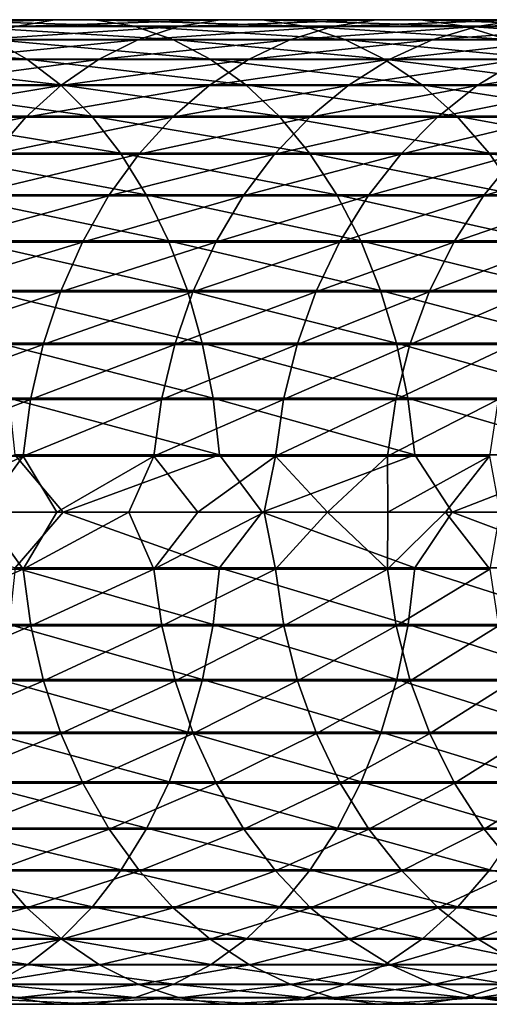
# Model space of a CAD drawing. Header units: metres. Extents: x -23 to 265, y -23 to 70.
# Tile 60 of 64: x 208 to 222, y -14 to 14. Entities that reach past the tile are written whole.
import ezdxf

# ---------------------------------------------------------------- set-up
doc = ezdxf.new("R2010")
doc.units = ezdxf.units.M
doc.layers.add('solid_SWIVIEL_SPOUT_SW0001', color=7, linetype='CONTINUOUS')

msp = doc.modelspace()

# ---------------------------------------------------------------- linework, layer by layer
at = {"layer": 'solid_SWIVIEL_SPOUT_SW0001'}
for points in [[(204.404724, 13.975067, 273.548737), (205.468613, 13.977437, 274.783234), (210.482391, 13.977437, 270.219238)], [(209.353027, 13.975067, 269.044342), (204.404724, 13.975067, 273.548737), (210.482391, 13.977437, 270.219238)], [(205.468613, 13.977437, 274.783234), (206.525482, 13.790409, 276.009583), (211.604294, 13.790409, 271.386383)], [(210.482391, 13.977437, 270.219238), (205.468613, 13.977437, 274.783234), (211.604294, 13.790409, 271.386383)], [(209.353027, 13.975067, 269.044342), (210.482391, 13.977437, 270.219238), (215.240891, 13.977437, 265.389709)], [(214.049393, 13.975067, 264.277863), (209.353027, 13.975067, 269.044342), (215.240891, 13.977437, 265.389709)], [(210.482391, 13.977437, 270.219238), (211.604294, 13.790409, 271.386383), (216.42453, 13.790409, 266.494202)], [(215.240891, 13.977437, 265.389709), (210.482391, 13.977437, 270.219238), (216.42453, 13.790409, 266.494202)], [(214.049393, 13.975067, 264.277863), (215.240891, 13.977437, 265.389709), (219.730087, 13.977437, 260.308838)], [(218.479965, 13.975067, 259.263367), (214.049393, 13.975067, 264.277863), (219.730087, 13.977437, 260.308838)], [(215.240891, 13.977437, 265.389709), (216.42453, 13.790409, 266.494202), (220.97197, 13.790409, 261.347412)], [(219.730087, 13.977437, 260.308838), (215.240891, 13.977437, 265.389709), (220.97197, 13.790409, 261.347412)], [(218.479965, 13.975067, 259.263367), (219.730087, 13.977437, 260.308838), (223.936722, 13.977437, 254.991699)], [(222.631668, 13.975067, 254.015656), (218.479965, 13.975067, 259.263367), (223.936722, 13.977437, 254.991699)], [(219.730087, 13.977437, 260.308838), (220.97197, 13.790409, 261.347412), (225.23317, 13.790409, 255.961288)], [(223.936722, 13.977437, 254.991699), (219.730087, 13.977437, 260.308838), (225.23317, 13.790409, 255.961288)], [(203.348221, 13.78333, 272.322815), (204.404724, 13.975067, 273.548737), (209.353027, 13.975067, 269.044342)], [(208.231506, 13.78333, 267.877625), (203.348221, 13.78333, 272.322815), (209.353027, 13.975067, 269.044342)], [(206.525482, 13.790409, 276.009583), (207.560989, 13.416516, 277.211151), (212.703537, 13.416516, 272.529968)], [(211.604294, 13.790409, 271.386383), (206.525482, 13.790409, 276.009583), (212.703537, 13.416516, 272.529968)], [(207.133011, 13.404825, 266.734833), (208.231506, 13.78333, 267.877625), (212.866165, 13.78333, 263.173767)], [(211.70723, 13.404825, 262.092346), (207.133011, 13.404825, 266.734833), (212.866165, 13.78333, 263.173767)], [(208.231506, 13.78333, 267.877625), (209.353027, 13.975067, 269.044342), (214.049393, 13.975067, 264.277863)], [(212.866165, 13.78333, 263.173767), (208.231506, 13.78333, 267.877625), (214.049393, 13.975067, 264.277863)], [(211.604294, 13.790409, 271.386383), (212.703537, 13.416516, 272.529968), (217.584259, 13.416516, 267.576355)], [(216.42453, 13.790409, 266.494202), (211.604294, 13.790409, 271.386383), (217.584259, 13.416516, 267.576355)], [(211.70723, 13.404825, 262.092346), (212.866165, 13.78333, 263.173767), (217.23851, 13.78333, 258.225159)], [(216.022568, 13.404825, 257.208252), (211.70723, 13.404825, 262.092346), (217.23851, 13.78333, 258.225159)], [(212.866165, 13.78333, 263.173767), (214.049393, 13.975067, 264.277863), (218.479965, 13.975067, 259.263367)], [(217.23851, 13.78333, 258.225159), (212.866165, 13.78333, 263.173767), (218.479965, 13.975067, 259.263367)], [(216.022568, 13.404825, 257.208252), (217.23851, 13.78333, 258.225159), (221.335663, 13.78333, 253.046387)], [(220.066284, 13.404825, 252.097031), (216.022568, 13.404825, 257.208252), (221.335663, 13.78333, 253.046387)], [(216.42453, 13.790409, 266.494202), (217.584259, 13.416516, 267.576355), (222.188751, 13.416516, 262.365021)], [(220.97197, 13.790409, 261.347412), (216.42453, 13.790409, 266.494202), (222.188751, 13.416516, 262.365021)], [(217.23851, 13.78333, 258.225159), (218.479965, 13.975067, 259.263367), (222.631668, 13.975067, 254.015656)], [(221.335663, 13.78333, 253.046387), (217.23851, 13.78333, 258.225159), (222.631668, 13.975067, 254.015656)], [(220.066284, 13.404825, 252.097031), (221.335663, 13.78333, 253.046387), (225.145508, 13.78333, 247.65274)], [(223.826447, 13.404825, 246.773727), (220.066284, 13.404825, 252.097031), (225.145508, 13.78333, 247.65274)], [(220.97197, 13.790409, 261.347412), (222.188751, 13.416516, 262.365021), (226.503418, 13.416516, 256.911316)], [(225.23317, 13.790409, 255.961288), (220.97197, 13.790409, 261.347412), (226.503418, 13.416516, 256.911316)], [(221.335663, 13.78333, 253.046387), (222.631668, 13.975067, 254.015656), (226.492233, 13.975067, 248.550201)], [(225.145508, 13.78333, 247.65274), (221.335663, 13.78333, 253.046387), (226.492233, 13.975067, 248.550201)], [(202.171814, 13.416516, 281.606171), (203.107437, 12.860826, 282.819305), (208.561127, 12.860826, 278.371674)], [(207.560989, 13.416516, 277.211151), (202.171814, 13.416516, 281.606171), (208.561127, 12.860826, 278.371674)], [(206.072464, 12.84468, 265.631531), (207.133011, 13.404825, 266.734833), (211.70723, 13.404825, 262.092346)], [(210.588318, 12.84468, 261.048248), (206.072464, 12.84468, 265.631531), (211.70723, 13.404825, 262.092346)], [(207.560989, 13.416516, 277.211151), (208.561127, 12.860826, 278.371674), (213.765213, 12.860826, 273.63443)], [(212.703537, 13.416516, 272.529968), (207.560989, 13.416516, 277.211151), (213.765213, 12.860826, 273.63443)], [(210.588318, 12.84468, 261.048248), (211.70723, 13.404825, 262.092346), (216.022568, 13.404825, 257.208252)], [(214.848602, 12.84468, 256.226471), (210.588318, 12.84468, 261.048248), (216.022568, 13.404825, 257.208252)], [(212.703537, 13.416516, 272.529968), (213.765213, 12.860826, 273.63443), (218.704361, 12.860826, 268.621552)], [(217.584259, 13.416516, 267.576355), (212.703537, 13.416516, 272.529968), (218.704361, 12.860826, 268.621552)], [(214.848602, 12.84468, 256.226471), (216.022568, 13.404825, 257.208252), (220.066284, 13.404825, 252.097031)], [(218.840729, 12.84468, 251.18045), (214.848602, 12.84468, 256.226471), (220.066284, 13.404825, 252.097031)], [(217.584259, 13.416516, 267.576355), (218.704361, 12.860826, 268.621552), (223.363968, 12.860826, 263.347839)], [(222.188751, 13.416516, 262.365021), (217.584259, 13.416516, 267.576355), (223.363968, 12.860826, 263.347839)], [(218.840729, 12.84468, 251.18045), (220.066284, 13.404825, 252.097031), (223.826447, 13.404825, 246.773727)], [(222.552917, 12.84468, 245.925064), (218.840729, 12.84468, 251.18045), (223.826447, 13.404825, 246.773727)], [(203.107437, 12.860826, 282.819305), (203.997299, 12.130866, 283.973083), (209.512329, 12.130866, 279.475433)], [(208.561127, 12.860826, 278.371674), (203.107437, 12.860826, 282.819305), (209.512329, 12.130866, 279.475433)], [(208.561127, 12.860826, 278.371674), (209.512329, 12.130866, 279.475433), (214.774963, 12.130866, 274.684906)], [(213.765213, 12.860826, 273.63443), (208.561127, 12.860826, 278.371674), (214.774963, 12.130866, 274.684906)], [(213.765213, 12.860826, 273.63443), (214.774963, 12.130866, 274.684906), (219.769653, 12.130866, 269.615631)], [(218.704361, 12.860826, 268.621552), (213.765213, 12.860826, 273.63443), (219.769653, 12.130866, 269.615631)], [(218.704361, 12.860826, 268.621552), (219.769653, 12.130866, 269.615631), (224.481674, 12.130866, 264.282593)], [(223.363968, 12.860826, 263.347839), (218.704361, 12.860826, 268.621552), (224.481674, 12.130866, 264.282593)], [(205.064194, 12.110486, 264.582611), (206.072464, 12.84468, 265.631531), (210.588318, 12.84468, 261.048248)], [(209.524582, 12.110486, 260.055634), (205.064194, 12.110486, 264.582611), (210.588318, 12.84468, 261.048248)], [(209.524582, 12.110486, 260.055634), (210.588318, 12.84468, 261.048248), (214.848602, 12.84468, 256.226471)], [(213.732529, 12.110486, 255.293091), (209.524582, 12.110486, 260.055634), (214.848602, 12.84468, 256.226471)], [(213.732529, 12.110486, 255.293091), (214.848602, 12.84468, 256.226471), (218.840729, 12.84468, 251.18045)], [(217.675613, 12.110486, 250.309067), (213.732529, 12.110486, 255.293091), (218.840729, 12.84468, 251.18045)], [(217.675613, 12.110486, 250.309067), (218.840729, 12.84468, 251.18045), (222.552917, 12.84468, 245.925064)], [(221.342194, 12.110486, 245.11824), (217.675613, 12.110486, 250.309067), (222.552917, 12.84468, 245.925064)], [(221.342194, 12.110486, 245.11824), (222.552917, 12.84468, 245.925064), (225.974228, 12.84468, 240.47583)], [(224.721466, 12.110486, 239.735947), (221.342194, 12.110486, 245.11824), (225.974228, 12.84468, 240.47583)], [(203.997299, 12.130866, 283.973083), (204.829315, 11.23653, 285.051849), (210.401703, 11.23653, 280.507416)], [(209.512329, 12.130866, 279.475433), (203.997299, 12.130866, 283.973083), (210.401703, 11.23653, 280.507416)], [(204.121887, 11.212191, 263.602295), (205.064194, 12.110486, 264.582611), (209.524582, 12.110486, 260.055634)], [(208.530426, 11.212191, 259.12796), (204.121887, 11.212191, 263.602295), (209.524582, 12.110486, 260.055634)], [(208.530426, 11.212191, 259.12796), (209.524582, 12.110486, 260.055634), (213.732529, 12.110486, 255.293091)], [(212.689453, 11.212191, 254.420776), (208.530426, 11.212191, 259.12796), (213.732529, 12.110486, 255.293091)], [(209.512329, 12.130866, 279.475433), (210.401703, 11.23653, 280.507416), (215.71907, 11.23653, 275.667084)], [(214.774963, 12.130866, 274.684906), (209.512329, 12.130866, 279.475433), (215.71907, 11.23653, 275.667084)], [(212.689453, 11.212191, 254.420776), (213.732529, 12.110486, 255.293091), (217.675613, 12.110486, 250.309067)], [(216.5867, 11.212191, 249.49469), (212.689453, 11.212191, 254.420776), (217.675613, 12.110486, 250.309067)], [(214.774963, 12.130866, 274.684906), (215.71907, 11.23653, 275.667084), (220.765717, 11.23653, 270.545074)], [(219.769653, 12.130866, 269.615631), (214.774963, 12.130866, 274.684906), (220.765717, 11.23653, 270.545074)], [(216.5867, 11.212191, 249.49469), (217.675613, 12.110486, 250.309067), (221.342194, 12.110486, 245.11824)], [(220.210678, 11.212191, 244.364197), (216.5867, 11.212191, 249.49469), (221.342194, 12.110486, 245.11824)], [(219.769653, 12.130866, 269.615631), (220.765717, 11.23653, 270.545074), (225.526749, 11.23653, 265.156586)], [(224.481674, 12.130866, 264.282593), (219.769653, 12.130866, 269.615631), (225.526749, 11.23653, 265.156586)], [(220.210678, 11.212191, 244.364197), (221.342194, 12.110486, 245.11824), (224.721466, 12.110486, 239.735947)], [(223.550659, 11.212191, 239.044479), (220.210678, 11.212191, 244.364197), (224.721466, 12.110486, 239.735947)], [(203.258316, 10.161966, 262.703918), (204.121887, 11.212191, 263.602295), (208.530426, 11.212191, 259.12796)], [(207.619324, 10.161966, 258.277771), (203.258316, 10.161966, 262.703918), (208.530426, 11.212191, 259.12796)], [(204.829315, 11.23653, 285.051849), (205.592224, 10.189936, 286.041016), (211.217209, 10.189936, 281.453705)], [(210.401703, 11.23653, 280.507416), (204.829315, 11.23653, 285.051849), (211.217209, 10.189936, 281.453705)], [(207.619324, 10.161966, 258.277771), (208.530426, 11.212191, 259.12796), (212.689453, 11.212191, 254.420776)], [(211.733536, 10.161966, 253.621338), (207.619324, 10.161966, 258.277771), (212.689453, 11.212191, 254.420776)], [(210.401703, 11.23653, 280.507416), (211.217209, 10.189936, 281.453705), (216.584763, 10.189936, 276.567657)], [(215.71907, 11.23653, 275.667084), (210.401703, 11.23653, 280.507416), (216.584763, 10.189936, 276.567657)], [(211.733536, 10.161966, 253.621338), (212.689453, 11.212191, 254.420776), (216.5867, 11.212191, 249.49469)], [(215.588776, 10.161966, 248.748337), (211.733536, 10.161966, 253.621338), (216.5867, 11.212191, 249.49469)], [(215.588776, 10.161966, 248.748337), (216.5867, 11.212191, 249.49469), (220.210678, 11.212191, 244.364197)], [(219.173676, 10.161966, 243.673157), (215.588776, 10.161966, 248.748337), (220.210678, 11.212191, 244.364197)], [(215.71907, 11.23653, 275.667084), (216.584763, 10.189936, 276.567657), (221.679047, 10.189936, 271.397339)], [(220.765717, 11.23653, 270.545074), (215.71907, 11.23653, 275.667084), (221.679047, 10.189936, 271.397339)], [(219.173676, 10.161966, 243.673157), (220.210678, 11.212191, 244.364197), (223.550659, 11.212191, 239.044479)], [(222.477661, 10.161966, 238.410767), (219.173676, 10.161966, 243.673157), (223.550659, 11.212191, 239.044479)], [(220.765717, 11.23653, 270.545074), (221.679047, 10.189936, 271.397339), (226.485001, 10.189936, 265.957977)], [(225.526749, 11.23653, 265.156586), (220.765717, 11.23653, 270.545074), (226.485001, 10.189936, 265.957977)], [(205.592224, 10.189936, 286.041016), (206.275681, 9.005264, 286.927185), (211.9478, 9.005264, 282.301453)], [(211.217209, 10.189936, 281.453705), (205.592224, 10.189936, 286.041016), (211.9478, 9.005264, 282.301453)], [(206.803635, 8.974045, 257.516632), (207.619324, 10.161966, 258.277771), (211.733536, 10.161966, 253.621338)], [(210.877701, 8.974045, 252.905624), (206.803635, 8.974045, 257.516632), (211.733536, 10.161966, 253.621338)], [(210.877701, 8.974045, 252.905624), (211.733536, 10.161966, 253.621338), (215.588776, 10.161966, 248.748337)], [(214.695343, 8.974045, 248.080154), (210.877701, 8.974045, 252.905624), (215.588776, 10.161966, 248.748337)], [(211.217209, 10.189936, 281.453705), (211.9478, 9.005264, 282.301453), (217.360306, 9.005264, 277.374481)], [(216.584763, 10.189936, 276.567657), (211.217209, 10.189936, 281.453705), (217.360306, 9.005264, 277.374481)], [(214.695343, 8.974045, 248.080154), (215.588776, 10.161966, 248.748337), (219.173676, 10.161966, 243.673157)], [(218.24527, 8.974045, 243.054474), (214.695343, 8.974045, 248.080154), (219.173676, 10.161966, 243.673157)], [(216.584763, 10.189936, 276.567657), (217.360306, 9.005264, 277.374481), (222.497253, 9.005264, 272.160828)], [(221.679047, 10.189936, 271.397339), (216.584763, 10.189936, 276.567657), (222.497253, 9.005264, 272.160828)], [(218.24527, 8.974045, 243.054474), (219.173676, 10.161966, 243.673157), (222.477661, 10.161966, 238.410767)], [(221.517029, 8.974045, 237.843414), (218.24527, 8.974045, 243.054474), (222.477661, 10.161966, 238.410767)], [(221.517029, 8.974045, 237.843414), (222.477661, 10.161966, 238.410767), (225.490982, 10.161966, 232.976715)], [(224.500961, 8.974045, 232.462372), (221.517029, 8.974045, 237.843414), (225.490982, 10.161966, 232.976715)], [(221.679047, 10.189936, 271.397339), (222.497253, 9.005264, 272.160828), (227.343475, 9.005264, 266.675903)], [(226.485001, 10.189936, 265.957977), (221.679047, 10.189936, 271.397339), (227.343475, 9.005264, 266.675903)], [(206.094391, 7.664522, 256.854828), (206.803635, 8.974045, 257.516632), (210.877701, 8.974045, 252.905624)], [(210.133575, 7.664522, 252.283295), (206.094391, 7.664522, 256.854828), (210.877701, 8.974045, 252.905624)], [(206.275681, 9.005264, 286.927185), (206.870438, 7.698569, 287.698334), (212.583557, 7.698569, 283.039154)], [(211.9478, 9.005264, 282.301453), (206.275681, 9.005264, 286.927185), (212.583557, 7.698569, 283.039154)], [(210.133575, 7.664522, 252.283295), (210.877701, 8.974045, 252.905624), (214.695343, 8.974045, 248.080154)], [(213.918503, 7.664522, 247.499161), (210.133575, 7.664522, 252.283295), (214.695343, 8.974045, 248.080154)], [(211.9478, 9.005264, 282.301453), (212.583557, 7.698569, 283.039154), (218.035202, 7.698569, 278.076569)], [(217.360306, 9.005264, 277.374481), (211.9478, 9.005264, 282.301453), (218.035202, 7.698569, 278.076569)], [(213.918503, 7.664522, 247.499161), (214.695343, 8.974045, 248.080154), (218.24527, 8.974045, 243.054474)], [(217.438034, 7.664522, 242.516541), (213.918503, 7.664522, 247.499161), (218.24527, 8.974045, 243.054474)], [(217.360306, 9.005264, 277.374481), (218.035202, 7.698569, 278.076569), (223.209274, 7.698569, 272.825256)], [(222.497253, 9.005264, 272.160828), (217.360306, 9.005264, 277.374481), (223.209274, 7.698569, 272.825256)], [(217.438034, 7.664522, 242.516541), (218.24527, 8.974045, 243.054474), (221.517029, 8.974045, 237.843414)], [(220.681778, 7.664522, 237.350113), (217.438034, 7.664522, 242.516541), (221.517029, 8.974045, 237.843414)], [(220.681778, 7.664522, 237.350113), (221.517029, 8.974045, 237.843414), (224.500961, 8.974045, 232.462372)], [(223.640137, 7.664522, 232.015152), (220.681778, 7.664522, 237.350113), (224.500961, 8.974045, 232.462372)], [(205.501221, 6.251143, 256.3013), (206.094391, 7.664522, 256.854828), (210.133575, 7.664522, 252.283295)], [(209.511215, 6.251143, 251.762833), (205.501221, 6.251143, 256.3013), (210.133575, 7.664522, 252.283295)], [(206.870438, 7.698569, 287.698334), (207.368439, 6.287555, 288.344025), (213.115875, 6.287555, 283.65686)], [(212.583557, 7.698569, 283.039154), (206.870438, 7.698569, 287.698334), (213.115875, 6.287555, 283.65686)], [(209.511215, 6.251143, 251.762833), (210.133575, 7.664522, 252.283295), (213.918503, 7.664522, 247.499161)], [(213.268799, 6.251143, 247.01326), (209.511215, 6.251143, 251.762833), (213.918503, 7.664522, 247.499161)], [(212.583557, 7.698569, 283.039154), (213.115875, 6.287555, 283.65686), (218.600281, 6.287555, 278.664429)], [(218.035202, 7.698569, 278.076569), (212.583557, 7.698569, 283.039154), (218.600281, 6.287555, 278.664429)], [(213.268799, 6.251143, 247.01326), (213.918503, 7.664522, 247.499161), (217.438034, 7.664522, 242.516541)], [(216.762909, 6.251143, 242.066635), (213.268799, 6.251143, 247.01326), (217.438034, 7.664522, 242.516541)], [(216.762909, 6.251143, 242.066635), (217.438034, 7.664522, 242.516541), (220.681778, 7.664522, 237.350113)], [(219.9832, 6.251143, 236.937546), (216.762909, 6.251143, 242.066635), (220.681778, 7.664522, 237.350113)], [(218.035202, 7.698569, 278.076569), (218.600281, 6.287555, 278.664429), (223.80545, 6.287555, 273.381561)], [(223.209274, 7.698569, 272.825256), (218.035202, 7.698569, 278.076569), (223.80545, 6.287555, 273.381561)], [(219.9832, 6.251143, 236.937546), (220.681778, 7.664522, 237.350113), (223.640137, 7.664522, 232.015152)], [(222.920197, 6.251143, 231.641129), (219.9832, 6.251143, 236.937546), (223.640137, 7.664522, 232.015152)], [(205.032166, 4.753058, 255.863617), (205.501221, 6.251143, 256.3013), (209.511215, 6.251143, 251.762833)], [(209.019073, 4.753058, 251.351242), (205.032166, 4.753058, 255.863617), (209.511215, 6.251143, 251.762833)], [(207.368439, 6.287555, 288.344025), (207.762909, 4.791343, 288.855499), (213.537552, 4.791343, 284.146149)], [(213.115875, 6.287555, 283.65686), (207.368439, 6.287555, 288.344025), (213.537552, 4.791343, 284.146149)], [(209.019073, 4.753058, 251.351242), (209.511215, 6.251143, 251.762833), (213.268799, 6.251143, 247.01326)], [(212.755035, 4.753058, 246.629013), (209.019073, 4.753058, 251.351242), (213.268799, 6.251143, 247.01326)], [(212.755035, 4.753058, 246.629013), (213.268799, 6.251143, 247.01326), (216.762909, 6.251143, 242.066635)], [(216.229019, 4.753058, 241.710861), (212.755035, 4.753058, 246.629013), (216.762909, 6.251143, 242.066635)], [(213.115875, 6.287555, 283.65686), (213.537552, 4.791343, 284.146149), (219.047897, 4.791343, 279.130127)], [(218.600281, 6.287555, 278.664429), (213.115875, 6.287555, 283.65686), (219.047897, 4.791343, 279.130127)], [(216.229019, 4.753058, 241.710861), (216.762909, 6.251143, 242.066635), (219.9832, 6.251143, 236.937546)], [(219.430786, 4.753058, 236.611282), (216.229019, 4.753058, 241.710861), (219.9832, 6.251143, 236.937546)], [(218.600281, 6.287555, 278.664429), (219.047897, 4.791343, 279.130127), (224.27771, 4.791343, 273.822235)], [(223.80545, 6.287555, 273.381561), (218.600281, 6.287555, 278.664429), (224.27771, 4.791343, 273.822235)], [(219.430786, 4.753058, 236.611282), (219.9832, 6.251143, 236.937546), (222.920197, 6.251143, 231.641129)], [(222.350876, 4.753058, 231.345352), (219.430786, 4.753058, 236.611282), (222.920197, 6.251143, 231.641129)], [(204.693558, 3.190568, 255.547653), (205.032166, 4.753058, 255.863617), (209.019073, 4.753058, 251.351242)], [(208.663803, 3.190568, 251.054138), (204.693558, 3.190568, 255.547653), (209.019073, 4.753058, 251.351242)], [(207.762909, 4.791343, 288.855499), (208.048523, 3.230207, 289.22583), (213.84285, 3.230207, 284.500397)], [(213.537552, 4.791343, 284.146149), (207.762909, 4.791343, 288.855499), (213.84285, 3.230207, 284.500397)], [(208.663803, 3.190568, 251.054138), (209.019073, 4.753058, 251.351242), (212.755035, 4.753058, 246.629013)], [(212.384155, 3.190568, 246.351639), (208.663803, 3.190568, 251.054138), (212.755035, 4.753058, 246.629013)], [(212.384155, 3.190568, 246.351639), (212.755035, 4.753058, 246.629013), (216.229019, 4.753058, 241.710861)], [(215.843628, 3.190568, 241.454025), (212.384155, 3.190568, 246.351639), (216.229019, 4.753058, 241.710861)], [(213.537552, 4.791343, 284.146149), (213.84285, 3.230207, 284.500397), (219.371994, 3.230207, 279.467285)], [(219.047897, 4.791343, 279.130127), (213.537552, 4.791343, 284.146149), (219.371994, 3.230207, 279.467285)], [(215.843628, 3.190568, 241.454025), (216.229019, 4.753058, 241.710861), (219.430786, 4.753058, 236.611282)], [(219.032013, 3.190568, 236.375763), (215.843628, 3.190568, 241.454025), (219.430786, 4.753058, 236.611282)], [(219.032013, 3.190568, 236.375763), (219.430786, 4.753058, 236.611282), (222.350876, 4.753058, 231.345352)], [(221.939896, 3.190568, 231.131851), (219.032013, 3.190568, 236.375763), (222.350876, 4.753058, 231.345352)], [(219.047897, 4.791343, 279.130127), (219.371994, 3.230207, 279.467285), (224.619629, 3.230207, 274.141296)], [(224.27771, 4.791343, 273.822235), (219.047897, 4.791343, 279.130127), (224.619629, 3.230207, 274.141296)], [(204.48999, 1.584845, 255.357712), (204.693558, 3.190568, 255.547653), (208.663803, 3.190568, 251.054138)], [(208.450226, 1.584845, 250.875534), (204.48999, 1.584845, 255.357712), (208.663803, 3.190568, 251.054138)], [(208.048523, 3.230207, 289.22583), (208.221405, 1.625301, 289.449982), (214.027649, 1.625301, 284.714844)], [(213.84285, 3.230207, 284.500397), (208.048523, 3.230207, 289.22583), (214.027649, 1.625301, 284.714844)], [(208.450226, 1.584845, 250.875534), (208.663803, 3.190568, 251.054138), (212.384155, 3.190568, 246.351639)], [(212.161194, 1.584845, 246.184891), (208.450226, 1.584845, 250.875534), (212.384155, 3.190568, 246.351639)], [(212.161194, 1.584845, 246.184891), (212.384155, 3.190568, 246.351639), (215.843628, 3.190568, 241.454025)], [(215.611938, 1.584845, 241.299637), (212.161194, 1.584845, 246.184891), (215.843628, 3.190568, 241.454025)], [(213.84285, 3.230207, 284.500397), (214.027649, 1.625301, 284.714844), (219.568176, 1.625301, 279.671356)], [(219.371994, 3.230207, 279.467285), (213.84285, 3.230207, 284.500397), (219.568176, 1.625301, 279.671356)], [(215.611938, 1.584845, 241.299637), (215.843628, 3.190568, 241.454025), (219.032013, 3.190568, 236.375763)], [(218.792282, 1.584845, 236.234192), (215.611938, 1.584845, 241.299637), (219.032013, 3.190568, 236.375763)], [(218.792282, 1.584845, 236.234192), (219.032013, 3.190568, 236.375763), (221.939896, 3.190568, 231.131851)], [(221.692841, 1.584845, 231.003494), (218.792282, 1.584845, 236.234192), (221.939896, 3.190568, 231.131851)], [(219.371994, 3.230207, 279.467285), (219.568176, 1.625301, 279.671356), (224.826599, 1.625301, 274.334412)], [(224.619629, 3.230207, 274.141296), (219.371994, 3.230207, 279.467285), (224.826599, 1.625301, 274.334412)], [(203.700668, 0, 292.907898), (209.592499, 0, 288.499359), (208.221405, 1.625301, 289.449982)], [(205.10051, 0, 254.564926), (204.48999, 1.584845, 255.357712), (208.450226, 1.584845, 250.875534)], [(207.292969, 0, 252.099014), (205.10051, 0, 254.564926), (208.450226, 1.584845, 250.875534)], [(209.410492, 0, 249.568451), (207.292969, 0, 252.099014), (208.450226, 1.584845, 250.875534)], [(209.592499, 0, 288.499359), (214.027649, 1.625301, 284.714844), (208.221405, 1.625301, 289.449982)], [(209.410492, 0, 249.568451), (208.450226, 1.584845, 250.875534), (212.161194, 1.584845, 246.184891)], [(211.451157, 0, 246.975525), (209.410492, 0, 249.568451), (212.161194, 1.584845, 246.184891)], [(209.592499, 0, 288.499359), (215.240967, 0, 283.78302), (214.027649, 1.625301, 284.714844)], [(213.413132, 0, 244.32254), (211.451157, 0, 246.975525), (212.161194, 1.584845, 246.184891)], [(213.413132, 0, 244.32254), (212.161194, 1.584845, 246.184891), (215.611938, 1.584845, 241.299637)], [(215.294662, 0, 241.611923), (213.413132, 0, 244.32254), (215.611938, 1.584845, 241.299637)], [(215.240967, 0, 283.78302), (219.568176, 1.625301, 279.671356), (214.027649, 1.625301, 284.714844)], [(215.240967, 0, 283.78302), (220.62999, 0, 278.772308), (219.568176, 1.625301, 279.671356)], [(217.09404, 0, 238.846085), (215.294662, 0, 241.611923), (215.611938, 1.584845, 241.299637)], [(217.09404, 0, 238.846085), (215.611938, 1.584845, 241.299637), (218.792282, 1.584845, 236.234192)], [(218.809647, 0, 236.027512), (217.09404, 0, 238.846085), (218.792282, 1.584845, 236.234192)], [(218.809647, 0, 236.027512), (218.792282, 1.584845, 236.234192), (221.692841, 1.584845, 231.003494)], [(220.439941, 0, 233.158768), (218.809647, 0, 236.027512), (221.692841, 1.584845, 231.003494)], [(220.62999, 0, 278.772308), (224.826599, 1.625301, 274.334412), (219.568176, 1.625301, 279.671356)], [(221.983459, 0, 230.242401), (220.439941, 0, 233.158768), (221.692841, 1.584845, 231.003494)], [(220.62999, 0, 278.772308), (225.744278, 0, 273.481445), (224.826599, 1.625301, 274.334412)], [(208.224258, -1.584845, 289.453674), (209.592499, 0, 288.499359), (203.700668, 0, 292.907898)], [(214.030701, -1.584845, 284.718384), (209.592499, 0, 288.499359), (208.224258, -1.584845, 289.453674)], [(214.030701, -1.584845, 284.718384), (215.240967, 0, 283.78302), (209.592499, 0, 288.499359)], [(219.571411, -1.584845, 279.674713), (215.240967, 0, 283.78302), (214.030701, -1.584845, 284.718384)], [(219.571411, -1.584845, 279.674713), (220.62999, 0, 278.772308), (215.240967, 0, 283.78302)], [(224.830017, -1.584845, 274.337616), (220.62999, 0, 278.772308), (219.571411, -1.584845, 279.674713)], [(224.830017, -1.584845, 274.337616), (225.744278, 0, 273.481445), (220.62999, 0, 278.772308)], [(208.453812, -1.625301, 250.878525), (204.493408, -1.625301, 255.360886), (207.292969, 0, 252.099014)], [(208.453812, -1.625301, 250.878525), (207.292969, 0, 252.099014), (209.410492, 0, 249.568451)], [(208.453812, -1.625301, 250.878525), (209.410492, 0, 249.568451), (211.451157, 0, 246.975525)], [(212.164932, -1.625301, 246.187683), (208.453812, -1.625301, 250.878525), (211.451157, 0, 246.975525)], [(212.164932, -1.625301, 246.187683), (211.451157, 0, 246.975525), (213.413132, 0, 244.32254)], [(212.164932, -1.625301, 246.187683), (213.413132, 0, 244.32254), (215.294662, 0, 241.611923)], [(215.615829, -1.625301, 241.302231), (212.164932, -1.625301, 246.187683), (215.294662, 0, 241.611923)], [(215.615829, -1.625301, 241.302231), (215.294662, 0, 241.611923), (217.09404, 0, 238.846085)], [(218.79631, -1.625301, 236.236557), (215.615829, -1.625301, 241.302231), (217.09404, 0, 238.846085)], [(218.79631, -1.625301, 236.236557), (217.09404, 0, 238.846085), (218.809647, 0, 236.027512)], [(218.79631, -1.625301, 236.236557), (218.809647, 0, 236.027512), (220.439941, 0, 233.158768)], [(221.696976, -1.625301, 231.005646), (218.79631, -1.625301, 236.236557), (220.439941, 0, 233.158768)], [(221.696976, -1.625301, 231.005646), (220.439941, 0, 233.158768), (221.983459, 0, 230.242401)], [(204.700378, -3.230207, 255.554016), (204.493408, -1.625301, 255.360886), (208.453812, -1.625301, 250.878525)], [(208.670959, -3.230207, 251.060135), (204.700378, -3.230207, 255.554016), (208.453812, -1.625301, 250.878525)], [(208.224258, -1.584845, 289.453674), (208.05423, -3.190568, 289.233215), (213.848953, -3.190568, 284.507477)], [(214.030701, -1.584845, 284.718384), (208.224258, -1.584845, 289.453674), (213.848953, -3.190568, 284.507477)], [(208.670959, -3.230207, 251.060135), (208.453812, -1.625301, 250.878525), (212.164932, -1.625301, 246.187683)], [(212.391632, -3.230207, 246.357239), (208.670959, -3.230207, 251.060135), (212.164932, -1.625301, 246.187683)], [(212.391632, -3.230207, 246.357239), (212.164932, -1.625301, 246.187683), (215.615829, -1.625301, 241.302231)], [(215.851395, -3.230207, 241.459213), (212.391632, -3.230207, 246.357239), (215.615829, -1.625301, 241.302231)], [(214.030701, -1.584845, 284.718384), (213.848953, -3.190568, 284.507477), (219.378464, -3.190568, 279.473999)], [(219.571411, -1.584845, 279.674713), (214.030701, -1.584845, 284.718384), (219.378464, -3.190568, 279.473999)], [(215.851395, -3.230207, 241.459213), (215.615829, -1.625301, 241.302231), (218.79631, -1.625301, 236.236557)], [(219.040054, -3.230207, 236.380524), (215.851395, -3.230207, 241.459213), (218.79631, -1.625301, 236.236557)], [(219.040054, -3.230207, 236.380524), (218.79631, -1.625301, 236.236557), (221.696976, -1.625301, 231.005646)], [(221.948181, -3.230207, 231.136154), (219.040054, -3.230207, 236.380524), (221.696976, -1.625301, 231.005646)], [(219.571411, -1.584845, 279.674713), (219.378464, -3.190568, 279.473999), (224.626465, -3.190568, 274.147675)], [(224.830017, -1.584845, 274.337616), (219.571411, -1.584845, 279.674713), (224.626465, -3.190568, 274.147675)], [(205.042313, -4.791343, 255.873093), (204.700378, -3.230207, 255.554016), (208.670959, -3.230207, 251.060135)], [(209.029724, -4.791343, 251.360153), (205.042313, -4.791343, 255.873093), (208.670959, -3.230207, 251.060135)], [(208.05423, -3.190568, 289.233215), (207.771393, -4.753058, 288.866486), (213.5466, -4.753058, 284.156647)], [(213.848953, -3.190568, 284.507477), (208.05423, -3.190568, 289.233215), (213.5466, -4.753058, 284.156647)], [(209.029724, -4.791343, 251.360153), (208.670959, -3.230207, 251.060135), (212.391632, -3.230207, 246.357239)], [(212.766144, -4.791343, 246.637329), (209.029724, -4.791343, 251.360153), (212.391632, -3.230207, 246.357239)], [(212.766144, -4.791343, 246.637329), (212.391632, -3.230207, 246.357239), (215.851395, -3.230207, 241.459213)], [(216.24057, -4.791343, 241.718552), (212.766144, -4.791343, 246.637329), (215.851395, -3.230207, 241.459213)], [(213.848953, -3.190568, 284.507477), (213.5466, -4.753058, 284.156647), (219.05751, -4.753058, 279.140106)], [(219.378464, -3.190568, 279.473999), (213.848953, -3.190568, 284.507477), (219.05751, -4.753058, 279.140106)], [(216.24057, -4.791343, 241.718552), (215.851395, -3.230207, 241.459213), (219.040054, -3.230207, 236.380524)], [(219.442734, -4.791343, 236.618347), (216.24057, -4.791343, 241.718552), (219.040054, -3.230207, 236.380524)], [(219.442734, -4.791343, 236.618347), (219.040054, -3.230207, 236.380524), (221.948181, -3.230207, 231.136154)], [(219.378464, -3.190568, 279.473999), (219.05751, -4.753058, 279.140106), (224.287857, -4.753058, 273.831696)], [(224.626465, -3.190568, 274.147675), (219.378464, -3.190568, 279.473999), (224.287857, -4.753058, 273.831696)], [(222.36319, -4.791343, 231.351761), (219.442734, -4.791343, 236.618347), (221.948181, -3.230207, 231.136154)], [(205.514557, -6.287555, 256.313751), (205.042313, -4.791343, 255.873093), (209.029724, -4.791343, 251.360153)], [(209.525208, -6.287555, 251.774521), (205.514557, -6.287555, 256.313751), (209.029724, -4.791343, 251.360153)], [(207.771393, -4.753058, 288.866486), (207.379578, -6.251143, 288.358459), (213.127777, -6.251143, 283.670654)], [(213.5466, -4.753058, 284.156647), (207.771393, -4.753058, 288.866486), (213.127777, -6.251143, 283.670654)], [(209.525208, -6.287555, 251.774521), (209.029724, -4.791343, 251.360153), (212.766144, -4.791343, 246.637329)], [(213.283401, -6.287555, 247.024185), (209.525208, -6.287555, 251.774521), (212.766144, -4.791343, 246.637329)], [(213.283401, -6.287555, 247.024185), (212.766144, -4.791343, 246.637329), (216.24057, -4.791343, 241.718552)], [(213.5466, -4.753058, 284.156647), (213.127777, -6.251143, 283.670654), (218.612915, -6.251143, 278.677582)], [(216.778076, -6.287555, 242.076736), (213.283401, -6.287555, 247.024185), (216.24057, -4.791343, 241.718552)], [(219.05751, -4.753058, 279.140106), (213.5466, -4.753058, 284.156647), (218.612915, -6.251143, 278.677582)], [(216.778076, -6.287555, 242.076736), (216.24057, -4.791343, 241.718552), (219.442734, -4.791343, 236.618347)], [(219.998901, -6.287555, 236.946808), (216.778076, -6.287555, 242.076736), (219.442734, -4.791343, 236.618347)], [(219.05751, -4.753058, 279.140106), (218.612915, -6.251143, 278.677582), (223.818787, -6.251143, 273.394012)], [(224.287857, -4.753058, 273.831696), (219.05751, -4.753058, 279.140106), (223.818787, -6.251143, 273.394012)], [(219.998901, -6.287555, 236.946808), (219.442734, -4.791343, 236.618347), (222.36319, -4.791343, 231.351761)], [(222.936371, -6.287555, 231.649536), (219.998901, -6.287555, 236.946808), (222.36319, -4.791343, 231.351761)], [(206.110733, -7.698569, 256.870056), (205.514557, -6.287555, 256.313751), (209.525208, -6.287555, 251.774521)], [(210.150711, -7.698569, 252.297638), (206.110733, -7.698569, 256.870056), (209.525208, -6.287555, 251.774521)], [(207.379578, -6.251143, 288.358459), (206.884094, -7.664522, 287.716034), (212.598145, -7.664522, 283.056091)], [(213.127777, -6.251143, 283.670654), (207.379578, -6.251143, 288.358459), (212.598145, -7.664522, 283.056091)], [(210.150711, -7.698569, 252.297638), (209.525208, -6.287555, 251.774521), (213.283401, -6.287555, 247.024185)], [(213.936401, -7.698569, 247.512543), (210.150711, -7.698569, 252.297638), (213.283401, -6.287555, 247.024185)], [(213.127777, -6.251143, 283.670654), (212.598145, -7.664522, 283.056091), (218.050674, -7.664522, 278.092682)], [(218.612915, -6.251143, 278.677582), (213.127777, -6.251143, 283.670654), (218.050674, -7.664522, 278.092682)], [(213.936401, -7.698569, 247.512543), (213.283401, -6.287555, 247.024185), (216.778076, -6.287555, 242.076736)], [(217.456635, -7.698569, 242.528931), (213.936401, -7.698569, 247.512543), (216.778076, -6.287555, 242.076736)], [(217.456635, -7.698569, 242.528931), (216.778076, -6.287555, 242.076736), (219.998901, -6.287555, 236.946808)], [(220.701019, -7.698569, 237.361481), (217.456635, -7.698569, 242.528931), (219.998901, -6.287555, 236.946808)], [(218.612915, -6.251143, 278.677582), (218.050674, -7.664522, 278.092682), (223.225616, -7.664522, 272.840485)], [(223.818787, -6.251143, 273.394012), (218.612915, -6.251143, 278.677582), (223.225616, -7.664522, 272.840485)], [(220.701019, -7.698569, 237.361481), (219.998901, -6.287555, 236.946808), (222.936371, -6.287555, 231.649536)], [(223.659958, -7.698569, 232.025452), (220.701019, -7.698569, 237.361481), (222.936371, -6.287555, 231.649536)], [(206.822754, -9.005264, 257.534485), (206.110733, -7.698569, 256.870056), (210.150711, -7.698569, 252.297638)], [(206.884094, -7.664522, 287.716034), (206.291656, -8.974045, 286.947906), (211.964859, -8.974045, 282.321259)], [(210.897766, -9.005264, 252.922394), (206.822754, -9.005264, 257.534485), (210.150711, -7.698569, 252.297638)], [(212.598145, -7.664522, 283.056091), (206.884094, -7.664522, 287.716034), (211.964859, -8.974045, 282.321259)], [(210.897766, -9.005264, 252.922394), (210.150711, -7.698569, 252.297638), (213.936401, -7.698569, 247.512543)], [(214.716278, -9.005264, 248.09581), (210.897766, -9.005264, 252.922394), (213.936401, -7.698569, 247.512543)], [(212.598145, -7.664522, 283.056091), (211.964859, -8.974045, 282.321259), (217.378433, -8.974045, 277.393341)], [(218.050674, -7.664522, 278.092682), (212.598145, -7.664522, 283.056091), (217.378433, -8.974045, 277.393341)], [(214.716278, -9.005264, 248.09581), (213.936401, -7.698569, 247.512543), (217.456635, -7.698569, 242.528931)], [(218.267029, -9.005264, 243.06897), (214.716278, -9.005264, 248.09581), (217.456635, -7.698569, 242.528931)], [(218.050674, -7.664522, 278.092682), (217.378433, -8.974045, 277.393341), (222.516373, -8.974045, 272.17868)], [(218.267029, -9.005264, 243.06897), (217.456635, -7.698569, 242.528931), (220.701019, -7.698569, 237.361481)], [(223.225616, -7.664522, 272.840485), (218.050674, -7.664522, 278.092682), (222.516373, -8.974045, 272.17868)], [(221.539551, -9.005264, 237.85672), (218.267029, -9.005264, 243.06897), (220.701019, -7.698569, 237.361481)], [(221.539551, -9.005264, 237.85672), (220.701019, -7.698569, 237.361481), (223.659958, -7.698569, 232.025452)], [(224.524155, -9.005264, 232.474426), (221.539551, -9.005264, 237.85672), (223.659958, -7.698569, 232.025452)], [(206.291656, -8.974045, 286.947906), (205.610306, -10.161966, 286.064453), (211.236542, -10.161966, 281.476135)], [(211.964859, -8.974045, 282.321259), (206.291656, -8.974045, 286.947906), (211.236542, -10.161966, 281.476135)], [(207.640961, -10.189936, 258.297974), (206.822754, -9.005264, 257.534485), (210.897766, -9.005264, 252.922394)], [(211.756241, -10.189936, 253.640335), (207.640961, -10.189936, 258.297974), (210.897766, -9.005264, 252.922394)], [(211.756241, -10.189936, 253.640335), (210.897766, -9.005264, 252.922394), (214.716278, -9.005264, 248.09581)], [(211.964859, -8.974045, 282.321259), (211.236542, -10.161966, 281.476135), (216.605286, -10.161966, 276.58902)], [(215.612473, -10.189936, 248.766068), (211.756241, -10.189936, 253.640335), (214.716278, -9.005264, 248.09581)], [(217.378433, -8.974045, 277.393341), (211.964859, -8.974045, 282.321259), (216.605286, -10.161966, 276.58902)], [(215.612473, -10.189936, 248.766068), (214.716278, -9.005264, 248.09581), (218.267029, -9.005264, 243.06897)], [(219.198318, -10.189936, 243.689575), (215.612473, -10.189936, 248.766068), (218.267029, -9.005264, 243.06897)], [(217.378433, -8.974045, 277.393341), (216.605286, -10.161966, 276.58902), (221.700684, -10.161966, 271.417542)], [(222.516373, -8.974045, 272.17868), (217.378433, -8.974045, 277.393341), (221.700684, -10.161966, 271.417542)], [(219.198318, -10.189936, 243.689575), (218.267029, -9.005264, 243.06897), (221.539551, -9.005264, 237.85672)], [(222.503159, -10.189936, 238.425827), (219.198318, -10.189936, 243.689575), (221.539551, -9.005264, 237.85672)], [(222.503159, -10.189936, 238.425827), (221.539551, -9.005264, 237.85672), (224.524155, -9.005264, 232.474426)], [(208.554291, -11.23653, 259.150238), (204.144516, -11.23653, 263.625854), (207.640961, -10.189936, 258.297974)], [(205.610306, -10.161966, 286.064453), (204.849258, -11.212191, 285.077698), (210.423019, -11.212191, 280.532166)], [(211.236542, -10.161966, 281.476135), (205.610306, -10.161966, 286.064453), (210.423019, -11.212191, 280.532166)], [(208.554291, -11.23653, 259.150238), (207.640961, -10.189936, 258.297974), (211.756241, -10.189936, 253.640335)], [(212.714493, -11.23653, 254.441727), (208.554291, -11.23653, 259.150238), (211.756241, -10.189936, 253.640335)], [(211.236542, -10.161966, 281.476135), (210.423019, -11.212191, 280.532166), (215.741699, -11.212191, 275.690613)], [(216.605286, -10.161966, 276.58902), (211.236542, -10.161966, 281.476135), (215.741699, -11.212191, 275.690613)], [(212.714493, -11.23653, 254.441727), (211.756241, -10.189936, 253.640335), (215.612473, -10.189936, 248.766068)], [(216.612854, -11.23653, 249.514236), (212.714493, -11.23653, 254.441727), (215.612473, -10.189936, 248.766068)], [(216.612854, -11.23653, 249.514236), (215.612473, -10.189936, 248.766068), (219.198318, -10.189936, 243.689575)], [(216.605286, -10.161966, 276.58902), (215.741699, -11.212191, 275.690613), (220.789581, -11.212191, 270.567352)], [(221.700684, -10.161966, 271.417542), (216.605286, -10.161966, 276.58902), (220.789581, -11.212191, 270.567352)], [(220.237839, -11.23653, 244.382309), (216.612854, -11.23653, 249.514236), (219.198318, -10.189936, 243.689575)], [(220.237839, -11.23653, 244.382309), (219.198318, -10.189936, 243.689575), (222.503159, -10.189936, 238.425827)], [(223.578766, -11.23653, 239.061081), (220.237839, -11.23653, 244.382309), (222.503159, -10.189936, 238.425827)], [(221.700684, -10.161966, 271.417542), (220.789581, -11.212191, 270.567352), (225.551788, -11.212191, 265.177521)], [(204.849258, -11.212191, 285.077698), (204.018829, -12.110486, 284.000977), (209.535339, -12.110486, 279.502136)], [(205.088623, -12.130866, 264.608032), (204.144516, -11.23653, 263.625854), (208.554291, -11.23653, 259.150238)], [(210.423019, -11.212191, 280.532166), (204.849258, -11.212191, 285.077698), (209.535339, -12.110486, 279.502136)], [(209.550354, -12.130866, 260.079681), (205.088623, -12.130866, 264.608032), (208.554291, -11.23653, 259.150238)], [(209.550354, -12.130866, 260.079681), (208.554291, -11.23653, 259.150238), (212.714493, -11.23653, 254.441727)], [(210.423019, -11.212191, 280.532166), (209.535339, -12.110486, 279.502136), (214.799393, -12.110486, 274.710327)], [(213.759567, -12.130866, 255.31572), (209.550354, -12.130866, 260.079681), (212.714493, -11.23653, 254.441727)], [(215.741699, -11.212191, 275.690613), (210.423019, -11.212191, 280.532166), (214.799393, -12.110486, 274.710327)], [(213.759567, -12.130866, 255.31572), (212.714493, -11.23653, 254.441727), (216.612854, -11.23653, 249.514236)], [(217.703842, -12.130866, 250.330185), (213.759567, -12.130866, 255.31572), (216.612854, -11.23653, 249.514236)], [(215.741699, -11.212191, 275.690613), (214.799393, -12.110486, 274.710327), (219.795441, -12.110486, 269.639679)], [(220.789581, -11.212191, 270.567352), (215.741699, -11.212191, 275.690613), (219.795441, -12.110486, 269.639679)], [(217.703842, -12.130866, 250.330185), (216.612854, -11.23653, 249.514236), (220.237839, -11.23653, 244.382309)], [(221.371536, -12.130866, 245.137787), (217.703842, -12.130866, 250.330185), (220.237839, -11.23653, 244.382309)], [(220.789581, -11.212191, 270.567352), (219.795441, -12.110486, 269.639679), (224.508713, -12.110486, 264.305206)], [(221.371536, -12.130866, 245.137787), (220.237839, -11.23653, 244.382309), (223.578766, -11.23653, 239.061081)], [(225.551788, -11.212191, 265.177521), (220.789581, -11.212191, 270.567352), (224.508713, -12.110486, 264.305206)], [(224.751816, -12.130866, 239.753876), (221.371536, -12.130866, 245.137787), (223.578766, -11.23653, 239.061081)], [(204.018829, -12.110486, 284.000977), (203.13028, -12.84468, 282.848907), (208.585541, -12.84468, 278.399994)], [(209.535339, -12.110486, 279.502136), (204.018829, -12.110486, 284.000977), (208.585541, -12.84468, 278.399994)], [(206.098373, -12.860826, 265.658478), (205.088623, -12.130866, 264.608032), (209.550354, -12.130866, 260.079681)], [(210.615646, -12.860826, 261.073761), (206.098373, -12.860826, 265.658478), (209.550354, -12.130866, 260.079681)], [(209.535339, -12.110486, 279.502136), (208.585541, -12.84468, 278.399994), (213.791122, -12.84468, 273.661407)], [(214.799393, -12.110486, 274.710327), (209.535339, -12.110486, 279.502136), (213.791122, -12.84468, 273.661407)], [(210.615646, -12.860826, 261.073761), (209.550354, -12.130866, 260.079681), (213.759567, -12.130866, 255.31572)], [(214.877274, -12.860826, 256.250458), (210.615646, -12.860826, 261.073761), (213.759567, -12.130866, 255.31572)], [(214.877274, -12.860826, 256.250458), (213.759567, -12.130866, 255.31572), (217.703842, -12.130866, 250.330185)], [(214.799393, -12.110486, 274.710327), (213.791122, -12.84468, 273.661407), (218.731689, -12.84468, 268.647064)], [(219.795441, -12.110486, 269.639679), (214.799393, -12.110486, 274.710327), (218.731689, -12.84468, 268.647064)], [(218.870667, -12.860826, 251.202835), (214.877274, -12.860826, 256.250458), (217.703842, -12.130866, 250.330185)], [(218.870667, -12.860826, 251.202835), (217.703842, -12.130866, 250.330185), (221.371536, -12.130866, 245.137787)], [(219.795441, -12.110486, 269.639679), (218.731689, -12.84468, 268.647064), (223.392639, -12.84468, 263.371826)], [(222.58403, -12.860826, 245.945801), (218.870667, -12.860826, 251.202835), (221.371536, -12.130866, 245.137787)], [(224.508713, -12.110486, 264.305206), (219.795441, -12.110486, 269.639679), (223.392639, -12.84468, 263.371826)], [(222.58403, -12.860826, 245.945801), (221.371536, -12.130866, 245.137787), (224.751816, -12.130866, 239.753876)], [(208.585541, -12.84468, 278.399994), (203.13028, -12.84468, 282.848907), (207.586456, -13.404825, 277.240723)], [(208.585541, -12.84468, 278.399994), (207.586456, -13.404825, 277.240723), (212.730576, -13.404825, 272.558075)], [(213.791122, -12.84468, 273.661407), (208.585541, -12.84468, 278.399994), (212.730576, -13.404825, 272.558075)], [(213.791122, -12.84468, 273.661407), (212.730576, -13.404825, 272.558075), (217.612778, -13.404825, 267.602966)], [(218.731689, -12.84468, 268.647064), (213.791122, -12.84468, 273.661407), (217.612778, -13.404825, 267.602966)], [(218.731689, -12.84468, 268.647064), (217.612778, -13.404825, 267.602966), (222.218674, -13.404825, 262.390045)], [(223.392639, -12.84468, 263.371826), (218.731689, -12.84468, 268.647064), (222.218674, -13.404825, 262.390045)], [(207.160049, -13.416516, 266.76297), (206.098373, -12.860826, 265.658478), (210.615646, -12.860826, 261.073761)], [(211.735748, -13.416516, 262.118958), (207.160049, -13.416516, 266.76297), (210.615646, -12.860826, 261.073761)], [(211.735748, -13.416516, 262.118958), (210.615646, -12.860826, 261.073761), (214.877274, -12.860826, 256.250458)], [(216.05249, -13.416516, 257.233276), (211.735748, -13.416516, 262.118958), (214.877274, -12.860826, 256.250458)], [(216.05249, -13.416516, 257.233276), (214.877274, -12.860826, 256.250458), (218.870667, -12.860826, 251.202835)], [(220.097519, -13.416516, 252.120392), (216.05249, -13.416516, 257.233276), (218.870667, -12.860826, 251.202835)], [(220.097519, -13.416516, 252.120392), (218.870667, -12.860826, 251.202835), (222.58403, -12.860826, 245.945801)], [(223.858902, -13.416516, 246.795364), (220.097519, -13.416516, 252.120392), (222.58403, -12.860826, 245.945801)], [(207.586456, -13.404825, 277.240723), (206.551666, -13.78333, 276.039978), (211.63208, -13.78333, 271.415314)], [(208.259293, -13.790409, 267.906525), (207.160049, -13.416516, 266.76297), (211.735748, -13.416516, 262.118958)], [(212.730576, -13.404825, 272.558075), (207.586456, -13.404825, 277.240723), (211.63208, -13.78333, 271.415314)], [(212.895477, -13.790409, 263.201111), (208.259293, -13.790409, 267.906525), (211.735748, -13.416516, 262.118958)], [(212.730576, -13.404825, 272.558075), (211.63208, -13.78333, 271.415314), (216.453857, -13.78333, 266.521545)], [(212.895477, -13.790409, 263.201111), (211.735748, -13.416516, 262.118958), (216.05249, -13.416516, 257.233276)], [(217.612778, -13.404825, 267.602966), (212.730576, -13.404825, 272.558075), (216.453857, -13.78333, 266.521545)], [(217.269272, -13.790409, 258.250885), (212.895477, -13.790409, 263.201111), (216.05249, -13.416516, 257.233276)], [(217.269272, -13.790409, 258.250885), (216.05249, -13.416516, 257.233276), (220.097519, -13.416516, 252.120392)], [(217.612778, -13.404825, 267.602966), (216.453857, -13.78333, 266.521545), (221.002731, -13.78333, 261.373169)], [(221.367783, -13.790409, 253.070404), (217.269272, -13.790409, 258.250885), (220.097519, -13.416516, 252.120392)], [(222.218674, -13.404825, 262.390045), (217.612778, -13.404825, 267.602966), (221.002731, -13.78333, 261.373169)], [(221.367783, -13.790409, 253.070404), (220.097519, -13.416516, 252.120392), (223.858902, -13.416516, 246.795364)], [(222.218674, -13.404825, 262.390045), (221.002731, -13.78333, 261.373169), (225.265289, -13.78333, 255.985306)], [(225.178879, -13.790409, 247.674988), (221.367783, -13.790409, 253.070404), (223.858902, -13.416516, 246.795364)], [(209.381195, -13.977437, 269.073669), (204.431274, -13.977437, 273.579529), (208.259293, -13.790409, 267.906525)], [(205.495163, -13.975067, 274.814056), (204.431274, -13.977437, 273.579529), (209.381195, -13.977437, 269.073669)], [(206.551666, -13.78333, 276.039978), (205.495163, -13.975067, 274.814056), (210.510559, -13.975067, 270.248566)], [(210.510559, -13.975067, 270.248566), (205.495163, -13.975067, 274.814056), (209.381195, -13.977437, 269.073669)], [(211.63208, -13.78333, 271.415314), (206.551666, -13.78333, 276.039978), (210.510559, -13.975067, 270.248566)], [(209.381195, -13.977437, 269.073669), (208.259293, -13.790409, 267.906525), (212.895477, -13.790409, 263.201111)], [(214.079117, -13.977437, 264.305603), (209.381195, -13.977437, 269.073669), (212.895477, -13.790409, 263.201111)], [(210.510559, -13.975067, 270.248566), (209.381195, -13.977437, 269.073669), (214.079117, -13.977437, 264.305603)], [(211.63208, -13.78333, 271.415314), (210.510559, -13.975067, 270.248566), (215.270615, -13.975067, 265.41745)], [(215.270615, -13.975067, 265.41745), (210.510559, -13.975067, 270.248566), (214.079117, -13.977437, 264.305603)], [(216.453857, -13.78333, 266.521545), (211.63208, -13.78333, 271.415314), (215.270615, -13.975067, 265.41745)], [(214.079117, -13.977437, 264.305603), (212.895477, -13.790409, 263.201111), (217.269272, -13.790409, 258.250885)], [(218.511154, -13.977437, 259.289459), (214.079117, -13.977437, 264.305603), (217.269272, -13.790409, 258.250885)], [(215.270615, -13.975067, 265.41745), (214.079117, -13.977437, 264.305603), (218.511154, -13.977437, 259.289459)], [(216.453857, -13.78333, 266.521545), (215.270615, -13.975067, 265.41745), (219.761276, -13.975067, 260.33493)], [(219.761276, -13.975067, 260.33493), (215.270615, -13.975067, 265.41745), (218.511154, -13.977437, 259.289459)], [(221.002731, -13.78333, 261.373169), (216.453857, -13.78333, 266.521545), (219.761276, -13.975067, 260.33493)], [(218.511154, -13.977437, 259.289459), (217.269272, -13.790409, 258.250885), (221.367783, -13.790409, 253.070404)], [(222.664215, -13.977437, 254.039993), (218.511154, -13.977437, 259.289459), (221.367783, -13.790409, 253.070404)], [(219.761276, -13.975067, 260.33493), (218.511154, -13.977437, 259.289459), (222.664215, -13.977437, 254.039993)], [(221.002731, -13.78333, 261.373169), (219.761276, -13.975067, 260.33493), (223.969284, -13.975067, 255.016037)], [(223.969284, -13.975067, 255.016037), (219.761276, -13.975067, 260.33493), (222.664215, -13.977437, 254.039993)], [(225.265289, -13.78333, 255.985306), (221.002731, -13.78333, 261.373169), (223.969284, -13.975067, 255.016037)], [(222.664215, -13.977437, 254.039993), (221.367783, -13.790409, 253.070404), (225.178879, -13.790409, 247.674988)]]:
    msp.add_3dface(points, dxfattribs=at)

doc.saveas('drawing.dxf')
